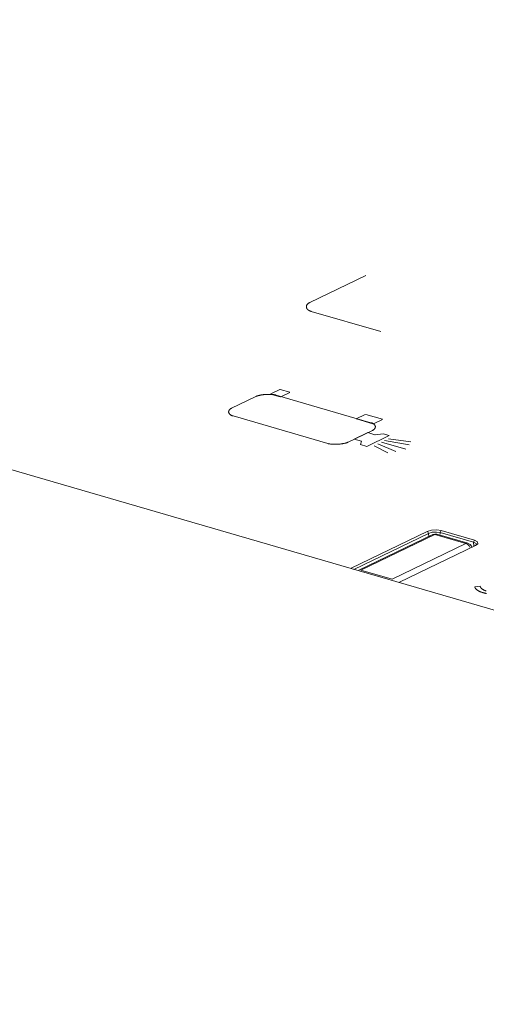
# Model space of a CAD drawing. Header units: millimetres. Extents: x 3925 to 5043, y -86 to 778.
# Tile 129 of 158: x 4822 to 4829, y 503 to 518. Entities that reach past the tile are written whole.
import ezdxf

# ---------------------------------------------------------------- set-up
doc = ezdxf.new("R2010")
doc.units = ezdxf.units.MM
doc.header["$LTSCALE"] = 46.255
for name, color, linetype in [('140-154101-0DXF_CONTINUOUS_LINE', 7, 'CONTINUOUS'), ('H30K-INDICATDXF_CONTINUOUS_LINE', 7, 'CONTINUOUS'), ('H30K-TOP-COVDXF_CONTINUOUS_LINE', 7, 'CONTINUOUS')]:
    doc.layers.add(name, color=color, linetype=linetype)

msp = doc.modelspace()

# ---------------------------------------------------------------- linework, layer by layer
at = {"layer": '140-154101-0DXF_CONTINUOUS_LINE', "color": 7, "linetype": 'Continuous', "lineweight": 0}
msp.add_line((4772.5341, 525.3065), (4849.3849, 502.9537), dxfattribs=at)
at = {"layer": 'H30K-INDICATDXF_CONTINUOUS_LINE', "color": 7, "linetype": 'Continuous', "lineweight": 0}
for p, q in [((4828.0918, 510.0156), (4826.9792, 509.4795)), ((4828.126, 510.0176), (4827.0134, 509.4815)), ((4828.0918, 510.0156), (4828.1218, 510.0239)), ((4828.0918, 510.0156), (4828.1015, 510.0189)), ((4828.1015, 510.0189), (4828.126, 510.0176)), ((4828.1218, 510.0239), (4828.1542, 510.0208)), ((4828.5928, 509.8818), (4828.126, 510.0176)), ((4828.621, 509.8851), (4828.1542, 510.0208)), ((4827.4802, 509.3457), (4828.5928, 509.8818)), ((4827.0134, 509.4815), (4827.4802, 509.3457))]:
    msp.add_line(p, q, dxfattribs=at)
for points in [[(4828.126, 510.0176), (4828.1474, 510.0221), (4828.1542, 510.0208)], [(4828.621, 509.8851), (4828.6146, 509.8863), (4828.5928, 509.8818)], [(4828.5928, 509.8818), (4828.618, 509.8687), (4828.64, 509.8455), (4828.6506, 509.8253)], [(4828.6798, 509.8226), (4828.6741, 509.8416), (4828.6532, 509.8677), (4828.621, 509.8851)]]:
    msp.add_lwpolyline(points, dxfattribs=at)
at = {"layer": 'H30K-TOP-COVDXF_CONTINUOUS_LINE', "color": 7, "linetype": 'Continuous', "lineweight": 0}
for p, q in [((4826.2427, 513.5048), (4827.0873, 513.9118)), ((4827.3128, 513.0674), (4826.2656, 513.372)), ((4825.0669, 511.9158), (4825.4333, 512.0923)), ((4825.7997, 512.0868), (4825.6541, 512.1292)), ((4825.6555, 512.1321), (4825.7909, 512.1973)), ((4825.7395, 512.1129), (4827.1638, 511.6987)), ((4825.798, 512.1985), (4825.9436, 512.1562)), ((4825.9422, 512.1533), (4825.8068, 512.088)), ((4826.5135, 511.3853), (4825.0892, 511.7996)), ((4826.943, 511.7576), (4827.0783, 511.8228)), ((4827.0875, 511.8234), (4827.3365, 511.751)), ((4827.1926, 511.6817), (4826.9436, 511.7541)), ((4827.3371, 511.7476), (4827.2017, 511.6823)), ((4827.1862, 511.5825), (4826.8198, 511.4059)), ((4827.1176, 511.5496), (4826.9096, 511.451)), ((4827.1021, 511.3417), (4827.4379, 511.5036)), ((4827.2231, 511.5176), (4827.1176, 511.5496)), ((4827.3461, 511.5303), (4827.2283, 511.5178)), ((4827.4379, 511.5036), (4827.3461, 511.5303)), ((4826.9096, 511.451), (4827.0198, 511.4193)), ((4827.0198, 511.4193), (4827.0067, 511.3695)), ((4827.0067, 511.3695), (4827.1021, 511.3417)), ((4827.2094, 511.3524), (4827.4162, 511.2456)), ((4827.2676, 511.3804), (4827.5354, 511.2656)), ((4827.3215, 511.4066), (4827.69, 511.2994)), ((4827.3679, 511.4288), (4827.7378, 511.3631)), ((4827.4269, 511.4569), (4827.7623, 511.4122)), ((4826.8666, 509.5119), (4828.0095, 510.0626)), ((4826.905, 509.4922), (4828.0294, 510.034)), ((4828.0294, 510.034), (4828.0316, 509.9866)), ((4828.1474, 510.0543), (4828.2056, 510.0459)), ((4828.1518, 510.087), (4828.2208, 510.0768)), ((4828.2056, 510.0459), (4828.2066, 510.0232)), ((4828.2056, 510.0459), (4828.7074, 509.8999)), ((4828.2208, 510.0768), (4828.7227, 509.9309)), ((4828.7381, 509.8507), (4827.5952, 509.3)), ((4828.7097, 509.8493), (4828.7074, 509.8999)), ((4828.7381, 509.8507), (4828.7283, 509.8501)), ((4828.7717, 509.8784), (4828.7381, 509.8507)), ((4828.7503, 509.8661), (4828.7506, 509.8663)), ((4828.8055, 509.2406), (4828.7239, 509.233))]:
    msp.add_line(p, q, dxfattribs=at)
for points in [[(4826.2656, 513.372), (4826.2607, 513.3734), (4826.2561, 513.375), (4826.2516, 513.3766), (4826.2472, 513.3784), (4826.243, 513.3802), (4826.239, 513.3821), (4826.2351, 513.384), (4826.2314, 513.3861), (4826.2279, 513.3882), (4826.2245, 513.3903), (4826.2213, 513.3926), (4826.2182, 513.3949), (4826.2153, 513.3972), (4826.2126, 513.3996), (4826.21, 513.402), (4826.2076, 513.4045), (4826.2054, 513.4071), (4826.2034, 513.4097), (4826.2015, 513.4123), (4826.1997, 513.4149), (4826.1982, 513.4176), (4826.1968, 513.4203), (4826.1955, 513.4231), (4826.1945, 513.4258), (4826.1936, 513.4286), (4826.1929, 513.4314), (4826.1923, 513.4342), (4826.1919, 513.437), (4826.1917, 513.4399), (4826.1917, 513.4427), (4826.1918, 513.4456), (4826.1921, 513.4484), (4826.1926, 513.4512), (4826.1932, 513.4541), (4826.194, 513.4569), (4826.195, 513.4597), (4826.1962, 513.4625), (4826.1975, 513.4653), (4826.199, 513.468), (4826.2007, 513.4708), (4826.2025, 513.4735), (4826.2046, 513.4762), (4826.2068, 513.4788), (4826.2092, 513.4814), (4826.2117, 513.484), (4826.2144, 513.4865), (4826.2173, 513.489), (4826.2204, 513.4914), (4826.2237, 513.4938), (4826.2271, 513.4961), (4826.2308, 513.4984), (4826.2345, 513.5006), (4826.2385, 513.5027), (4826.2427, 513.5048)], [(4825.4333, 512.0923), (4825.4363, 512.0938), (4825.4395, 512.0952), (4825.4428, 512.0965), (4825.4462, 512.0979), (4825.4497, 512.0992), (4825.4534, 512.1005), (4825.4571, 512.1017), (4825.4609, 512.1029), (4825.4649, 512.1041), (4825.4689, 512.1053), (4825.473, 512.1064), (4825.4773, 512.1075), (4825.4815, 512.1086), (4825.4859, 512.1096), (4825.4904, 512.1106), (4825.4949, 512.1116), (4825.4995, 512.1125), (4825.5042, 512.1134), (4825.5089, 512.1143), (4825.5137, 512.1152), (4825.5185, 512.116), (4825.5234, 512.1167), (4825.5283, 512.1175), (4825.5333, 512.1182), (4825.5383, 512.1189), (4825.5434, 512.1195), (4825.5485, 512.1201), (4825.5536, 512.1207), (4825.5588, 512.1212), (4825.5639, 512.1217), (4825.5691, 512.1222), (4825.5744, 512.1226), (4825.5796, 512.123), (4825.5848, 512.1233), (4825.59, 512.1236), (4825.5953, 512.1239), (4825.6005, 512.1242), (4825.6058, 512.1244), (4825.611, 512.1245), (4825.6162, 512.1247), (4825.6214, 512.1248)], [(4825.6214, 512.1248), (4825.6255, 512.1248), (4825.6296, 512.1248), (4825.6336, 512.1248), (4825.6377, 512.1248), (4825.6417, 512.1248), (4825.6457, 512.1247), (4825.6497, 512.1246), (4825.6537, 512.1245), (4825.6576, 512.1243), (4825.6615, 512.1241), (4825.6654, 512.1239), (4825.6692, 512.1237), (4825.673, 512.1235), (4825.6768, 512.1232), (4825.6805, 512.1229), (4825.6842, 512.1225), (4825.6879, 512.1222), (4825.6915, 512.1218), (4825.6951, 512.1214), (4825.6986, 512.121), (4825.7021, 512.1205), (4825.7055, 512.12), (4825.7089, 512.1195), (4825.7122, 512.119), (4825.7155, 512.1184), (4825.7187, 512.1178), (4825.7219, 512.1172), (4825.725, 512.1166), (4825.728, 512.1159), (4825.731, 512.1152), (4825.7339, 512.1145), (4825.7367, 512.1137), (4825.7395, 512.1129)], [(4825.0892, 511.7996), (4825.085, 511.8009), (4825.0809, 511.8023), (4825.0769, 511.8037), (4825.0731, 511.8052), (4825.0694, 511.8068), (4825.0658, 511.8084), (4825.0624, 511.8102), (4825.0592, 511.8119), (4825.056, 511.8138), (4825.053, 511.8157), (4825.0502, 511.8176), (4825.0474, 511.8196), (4825.0449, 511.8217), (4825.0424, 511.8238), (4825.0401, 511.8259), (4825.038, 511.8281), (4825.036, 511.8303), (4825.0341, 511.8326), (4825.0324, 511.8349), (4825.0308, 511.8372), (4825.0294, 511.8395), (4825.0281, 511.8419), (4825.027, 511.8443), (4825.026, 511.8467), (4825.0251, 511.8491), (4825.0244, 511.8516), (4825.0239, 511.854), (4825.0235, 511.8565), (4825.0232, 511.859), (4825.0231, 511.8615), (4825.0232, 511.864), (4825.0234, 511.8665), (4825.0237, 511.8689), (4825.0242, 511.8714), (4825.0249, 511.8739), (4825.0257, 511.8763), (4825.0267, 511.8788), (4825.0278, 511.8812), (4825.029, 511.8836), (4825.0305, 511.886), (4825.032, 511.8884), (4825.0338, 511.8907), (4825.0357, 511.893), (4825.0377, 511.8953), (4825.0399, 511.8975), (4825.0423, 511.8998), (4825.0448, 511.9019), (4825.0474, 511.904), (4825.0503, 511.9061), (4825.0533, 511.9082), (4825.0564, 511.9102), (4825.0597, 511.9121), (4825.0632, 511.914), (4825.0669, 511.9158)], [(4827.1638, 511.6987), (4827.1681, 511.6974), (4827.1722, 511.696), (4827.1761, 511.6945), (4827.18, 511.693), (4827.1837, 511.6914), (4827.1872, 511.6898), (4827.1906, 511.6881), (4827.1939, 511.6863), (4827.197, 511.6845), (4827.2, 511.6826), (4827.2029, 511.6806), (4827.2056, 511.6786), (4827.2082, 511.6766), (4827.2106, 511.6745), (4827.2129, 511.6723), (4827.2151, 511.6702), (4827.2171, 511.6679), (4827.2189, 511.6657), (4827.2207, 511.6634), (4827.2222, 511.6611), (4827.2237, 511.6587), (4827.225, 511.6564), (4827.2261, 511.654), (4827.2271, 511.6515), (4827.2279, 511.6491), (4827.2286, 511.6467), (4827.2292, 511.6442), (4827.2296, 511.6417), (4827.2298, 511.6393), (4827.2299, 511.6368), (4827.2299, 511.6343), (4827.2297, 511.6318), (4827.2293, 511.6293), (4827.2288, 511.6268), (4827.2282, 511.6244), (4827.2274, 511.6219), (4827.2264, 511.6195), (4827.2253, 511.617), (4827.2241, 511.6146), (4827.2226, 511.6122), (4827.2211, 511.6099), (4827.2193, 511.6075), (4827.2174, 511.6052), (4827.2154, 511.6029), (4827.2132, 511.6007), (4827.2108, 511.5985), (4827.2083, 511.5963), (4827.2056, 511.5942), (4827.2028, 511.5921), (4827.1998, 511.5901), (4827.1967, 511.5881), (4827.1934, 511.5862), (4827.1899, 511.5843), (4827.1862, 511.5825)], [(4826.8198, 511.4059), (4826.816, 511.4041), (4826.812, 511.4024), (4826.8078, 511.4007), (4826.8035, 511.3991), (4826.7989, 511.3975), (4826.7943, 511.396), (4826.7894, 511.3945), (4826.7844, 511.393), (4826.7793, 511.3916), (4826.774, 511.3903), (4826.7686, 511.389), (4826.7631, 511.3877), (4826.7575, 511.3865), (4826.7518, 511.3853), (4826.7459, 511.3842), (4826.74, 511.3832), (4826.734, 511.3822), (4826.7279, 511.3812), (4826.7217, 511.3803), (4826.7155, 511.3795), (4826.7092, 511.3787), (4826.7029, 511.378), (4826.6965, 511.3773), (4826.6901, 511.3766), (4826.6836, 511.3761), (4826.6771, 511.3755), (4826.6706, 511.3751), (4826.6641, 511.3747), (4826.6576, 511.3743), (4826.6511, 511.374), (4826.6446, 511.3738), (4826.6381, 511.3736), (4826.6317, 511.3735), (4826.6253, 511.3734), (4826.6189, 511.3734), (4826.6125, 511.3735), (4826.6062, 511.3736), (4826.6, 511.3738), (4826.5938, 511.374), (4826.5877, 511.3743), (4826.5817, 511.3747), (4826.5757, 511.3751), (4826.5699, 511.3756), (4826.5641, 511.3762), (4826.5585, 511.3768), (4826.553, 511.3775), (4826.5475, 511.3782), (4826.5423, 511.379), (4826.5371, 511.3799), (4826.5321, 511.3808), (4826.5272, 511.3819), (4826.5225, 511.3829), (4826.5179, 511.3841), (4826.5135, 511.3853)], [(4828.0095, 510.0626), (4828.0739, 510.0818), (4828.1518, 510.087)], [(4828.0095, 510.0626), (4828.019, 510.0568), (4828.0264, 510.0463), (4828.0294, 510.034)], [(4828.0294, 510.034), (4828.0829, 510.05), (4828.1474, 510.0543)], [(4828.2208, 510.0768), (4828.2128, 510.0698), (4828.2072, 510.0585), (4828.2056, 510.0459)], [(4828.7227, 509.9309), (4828.7146, 509.9238), (4828.7091, 509.9125), (4828.7074, 509.8999)], [(4828.7074, 509.8999), (4828.7437, 509.8809), (4828.7506, 509.8663)], [(4828.7227, 509.9309), (4828.7663, 509.9079), (4828.7717, 509.8784)], [(4828.7283, 509.8501), (4828.7441, 509.8597), (4828.7503, 509.8661)], [(4828.7239, 509.233), (4828.7244, 509.23), (4828.7251, 509.227), (4828.726, 509.2241), (4828.7271, 509.2211), (4828.7284, 509.2181), (4828.7299, 509.2152), (4828.7316, 509.2122), (4828.7335, 509.2093), (4828.7356, 509.2064), (4828.7379, 509.2035), (4828.7403, 509.2007), (4828.7429, 509.1978), (4828.7457, 509.195), (4828.7487, 509.1922), (4828.7518, 509.1895), (4828.7551, 509.1867), (4828.7586, 509.184), (4828.7622, 509.1814), (4828.7659, 509.1788), (4828.7699, 509.1762), (4828.774, 509.1736), (4828.7782, 509.1711), (4828.7826, 509.1687), (4828.7871, 509.1663), (4828.7918, 509.1639), (4828.7966, 509.1616), (4828.8015, 509.1593), (4828.8065, 509.1571), (4828.8117, 509.155), (4828.8171, 509.1529), (4828.8225, 509.1509), (4828.828, 509.1489), (4828.8337, 509.147), (4828.8395, 509.1452), (4828.8454, 509.1434)], [(4828.8984, 509.1683), (4828.8938, 509.1697), (4828.8893, 509.1711), (4828.885, 509.1726), (4828.8807, 509.1741), (4828.8766, 509.1757), (4828.8725, 509.1773), (4828.8686, 509.179), (4828.8648, 509.1807), (4828.8611, 509.1825), (4828.8575, 509.1843), (4828.854, 509.1862), (4828.8506, 509.1881), (4828.8473, 509.19), (4828.8442, 509.1919), (4828.8411, 509.1939), (4828.8382, 509.196), (4828.8354, 509.198), (4828.8327, 509.2001), (4828.8301, 509.2022), (4828.8277, 509.2044), (4828.8253, 509.2065), (4828.8231, 509.2087), (4828.821, 509.2109), (4828.8191, 509.2131), (4828.8172, 509.2154), (4828.8155, 509.2176), (4828.8139, 509.2199), (4828.8125, 509.2222), (4828.8112, 509.2245), (4828.81, 509.2268), (4828.8089, 509.2291), (4828.808, 509.2314), (4828.8071, 509.2337), (4828.8065, 509.236), (4828.8059, 509.2383), (4828.8055, 509.2406)], [(4828.8454, 509.1434), (4828.8503, 509.142), (4828.8553, 509.1406), (4828.8603, 509.1392), (4828.8654, 509.1379), (4828.8706, 509.1366), (4828.8758, 509.1354), (4828.8811, 509.1342), (4828.8865, 509.1331), (4828.892, 509.132), (4828.8975, 509.1309), (4828.9032, 509.1299)]]:
    msp.add_lwpolyline(points, dxfattribs=at)

doc.saveas('drawing.dxf')
